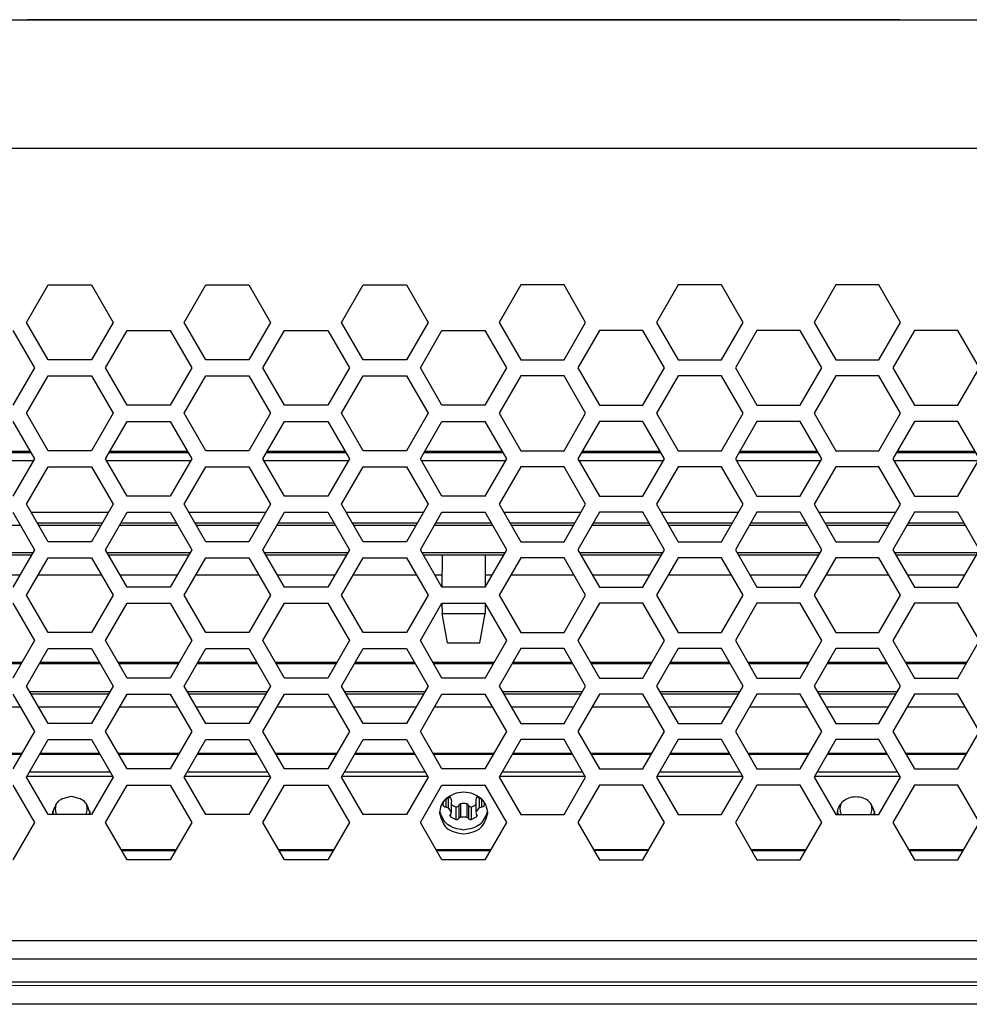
# Model space of a CAD drawing. Header units: millimetres. Extents: x -316 to 135, y 22 to 228.
# Tile 13 of 18: x -155 to -66, y 125 to 217. Entities that reach past the tile are written whole.
import ezdxf

# ---------------------------------------------------------------- set-up
doc = ezdxf.new("R2010")
doc.units = ezdxf.units.MM

# ---------------------------------------------------------------- blocks, each defined once
blk = doc.blocks.new('ARRI-Logo__22', base_point=(-154.18, 216.716))
at = {"color": 7, "linetype": 'Continuous'}
for p, q in [((-154.18, 216.766), (-154.18, 216.716)), ((-72.68, 216.766), (-154.18, 216.766)), ((-72.68, 216.766), (-72.68, 216.716))]:
    blk.add_line(p, q, dxfattribs=at)
blk = doc.blocks.new('EMV-Dichtung-LAIRD-4096-90mm_1_3__41', base_point=(-158.43, 124.716))
at = {"color": 7, "linetype": 'Continuous'}
blk.add_line((-68.43, 124.716), (-158.43, 124.716), dxfattribs=at)
blk = doc.blocks.new('Linsenschraube_selbstfurchend_6__48', base_point=(-115.451, 158.516))
at = {"color": 7, "linetype": 'Continuous'}
for p, q in [((-115.43, 166.716), (-115.451, 163.716)), ((-111.43, 166.716), (-111.409, 163.716)), ((-115.451, 162.216), (-115.43, 161.238)), ((-111.409, 162.216), (-111.43, 161.238)), ((-114.95, 158.516), (-115.43, 161.238)), ((-115.43, 161.238), (-113.43, 161.238)), ((-113.43, 161.238), (-111.43, 161.238)), ((-111.91, 158.516), (-111.43, 161.238)), ((-114.95, 158.516), (-111.91, 158.516))]:
    blk.add_line(p, q, dxfattribs=at)
blk = doc.blocks.new('Linsenschraube_selbstfurchend_10__49', base_point=(-115.091, 142.382))
at = {"color": 7, "linetype": 'Continuous'}
for p, q in [((-115.091, 143.938), (-114.878, 143.968)), ((-114.581, 143.844), (-114.568, 143.755)), ((-114.568, 143.755), (-114.581, 143.564)), ((-112.279, 143.844), (-112.292, 143.755)), ((-112.292, 143.755), (-112.279, 143.564)), ((-111.983, 143.968), (-111.769, 143.938)), ((-114.581, 143.138), (-114.581, 142.794)), ((-112.279, 143.138), (-112.279, 142.794)), ((-114.711, 142.382), (-114.646, 142.499)), ((-114.646, 142.499), (-114.581, 142.618)), ((-112.279, 142.618), (-112.214, 142.499)), ((-112.214, 142.499), (-112.149, 142.382))]:
    blk.add_line(p, q, dxfattribs=at)
for centre, start, end in [((-115.426, 144.646), 308.94496, 330.18957), ((-111.435, 144.646), 209.81043, 231.05504)]:
    blk.add_arc(centre, 0.872, start, end, dxfattribs=at)
blk = doc.blocks.new('Linsenschraube_selbstfurchend_17__50', base_point=(-115.394, 141.992))
at = {"color": 1, "linetype": 'Continuous'}
for p, q in [((-115.351, 143.601), (-115.362, 143.33)), ((-115.091, 143.938), (-115.091, 143.167)), ((-114.878, 143.968), (-114.878, 143.098)), ((-114.589, 143.893), (-114.581, 143.844)), ((-112.271, 143.893), (-112.279, 143.844)), ((-111.983, 143.968), (-111.983, 143.098)), ((-111.769, 143.938), (-111.769, 143.167)), ((-114.146, 143.187), (-114.146, 142.006)), ((-113.875, 143.323), (-113.875, 142.114)), ((-113.719, 143.458), (-113.719, 142.23)), ((-113.141, 143.458), (-113.141, 142.23)), ((-112.985, 143.323), (-112.985, 142.114)), ((-112.714, 143.187), (-112.714, 142.006)), ((-114.646, 142.499), (-114.646, 142.256)), ((-112.214, 142.499), (-112.214, 142.256))]:
    blk.add_line(p, q, dxfattribs=at)
at = {"color": 7, "linetype": 'Continuous'}
for p, q in [((-115.091, 143.938), (-114.878, 143.968)), ((-114.581, 143.844), (-114.568, 143.755)), ((-114.568, 143.755), (-114.581, 143.564)), ((-112.279, 143.844), (-112.292, 143.755)), ((-112.292, 143.755), (-112.279, 143.564)), ((-111.983, 143.968), (-111.769, 143.938)), ((-111.509, 143.601), (-111.498, 143.33)), ((-115.394, 143.538), (-115.362, 143.33)), ((-115.091, 143.167), (-114.878, 143.098)), ((-114.878, 143.098), (-114.589, 142.665)), ((-114.581, 142.794), (-114.589, 142.665)), ((-114.581, 143.564), (-114.581, 143.138)), ((-114.581, 143.138), (-114.581, 142.794)), ((-112.279, 143.564), (-112.279, 143.138)), ((-112.279, 143.138), (-112.279, 142.794)), ((-112.279, 142.794), (-112.271, 142.665)), ((-112.271, 142.665), (-111.983, 143.098)), ((-111.983, 143.098), (-111.769, 143.167)), ((-114.711, 142.382), (-114.646, 142.499)), ((-114.711, 142.382), (-114.646, 142.256)), ((-114.646, 142.499), (-114.581, 142.618)), ((-114.646, 142.256), (-114.146, 142.006)), ((-114.589, 142.665), (-114.581, 142.618)), ((-113.875, 142.114), (-113.719, 142.23)), ((-113.719, 142.23), (-113.141, 142.23)), ((-113.141, 142.23), (-112.985, 142.114)), ((-112.714, 142.006), (-112.214, 142.256)), ((-112.271, 142.665), (-112.279, 142.618)), ((-112.279, 142.618), (-112.214, 142.499)), ((-112.214, 142.499), (-112.149, 142.382)), ((-112.214, 142.256), (-112.149, 142.382))]:
    blk.add_line(p, q, dxfattribs=at)
for centre, radius, start, end in [((-115.426, 144.646), 0.872, 308.94496, 330.18957), ((-115.491, 143.605), 0.947, 17.73137, 36.95759), ((-111.37, 143.605), 0.947, 143.04241, 162.26863), ((-111.435, 144.646), 0.872, 209.81043, 231.05504), ((-115.129, 143.41), 0.246, 198.9748, 278.90214), ((-113.892, 144.321), 1.163, 233.59622, 257.35023), ((-114.074, 143.38), 0.206, 249.39835, 343.73175), ((-113.68, 143.255), 0.206, 100.82966, 160.95713), ((-113.43, 142.214), 1.277, 76.93569, 103.06431), ((-113.18, 143.255), 0.206, 19.04287, 79.17034), ((-112.787, 143.38), 0.206, 196.26825, 290.60165), ((-112.969, 144.321), 1.163, 282.64977, 306.86658), ((-111.731, 143.41), 0.246, 261.09786, 341.0252)]:
    blk.add_arc(centre, radius, start, end, dxfattribs=at)
for points in [[(-114.146, 142.006), (-114.059, 141.998), (-113.977, 142.016), (-113.927, 142.044), (-113.875, 142.114)], [(-112.985, 142.114), (-112.961, 142.07), (-112.883, 142.016), (-112.801, 141.998), (-112.714, 142.006)]]:
    blk.add_spline(points, degree=3, dxfattribs=at)
blk = doc.blocks.new('Top__53', base_point=(-218.63, 176.416))
at = {"color": 1, "linetype": 'Continuous'}
for p, q in [((-161.228, 176.416), (-153.953, 176.416)), ((-146.508, 176.416), (-139.233, 176.416)), ((-131.788, 176.416), (-128.258, 176.416)), ((-128.258, 176.416), (-124.513, 176.416)), ((-117.068, 176.416), (-109.793, 176.416)), ((-102.348, 176.416), (-95.073, 176.416)), ((-87.628, 176.416), (-80.353, 176.416)), ((-72.908, 176.416), (-65.633, 176.416))]:
    blk.add_line(p, q, dxfattribs=at)
blk = doc.blocks.new('Platte__54', base_point=(-227.43, 170.699))
at = {"color": 7, "linetype": 'Continuous'}
for p, q in [((-153.664, 175.516), (-161.516, 175.516)), ((-138.944, 175.516), (-146.796, 175.516)), ((-128.258, 175.516), (-132.076, 175.516)), ((-126.217, 175.516), (-128.258, 175.516)), ((-125.898, 175.516), (-126.217, 175.516)), ((-125.643, 175.516), (-125.898, 175.516)), ((-124.224, 175.516), (-125.643, 175.516)), ((-112.93, 175.516), (-117.356, 175.516)), ((-112.43, 175.516), (-112.93, 175.516)), ((-109.504, 175.516), (-112.43, 175.516)), ((-96.93, 175.516), (-102.636, 175.516)), ((-94.784, 175.516), (-96.93, 175.516)), ((-80.064, 175.516), (-87.916, 175.516)), ((-65.344, 175.516), (-73.196, 175.516))]:
    blk.add_line(p, q, dxfattribs=at)
blk = doc.blocks.new('Gehaeuse__55', base_point=(-227.43, 175.516))
at = {"color": 7, "linetype": 'Continuous'}
for p, q in [((-161.285, 176.316), (-153.895, 176.316)), ((-146.565, 176.316), (-139.175, 176.316)), ((-131.845, 176.316), (-124.455, 176.316)), ((-117.125, 176.316), (-109.735, 176.316)), ((-102.405, 176.316), (-95.015, 176.316)), ((-87.685, 176.316), (-80.295, 176.316)), ((-72.965, 176.316), (-65.575, 176.316)), ((-153.664, 175.516), (-161.516, 175.516)), ((-138.944, 175.516), (-146.796, 175.516)), ((-128.258, 175.516), (-132.076, 175.516)), ((-126.217, 175.516), (-128.258, 175.516)), ((-125.898, 175.516), (-126.217, 175.516)), ((-125.643, 175.516), (-125.898, 175.516)), ((-124.224, 175.516), (-125.643, 175.516)), ((-112.93, 175.516), (-117.356, 175.516)), ((-112.43, 175.516), (-112.93, 175.516)), ((-109.504, 175.516), (-112.43, 175.516)), ((-96.93, 175.516), (-102.636, 175.516)), ((-94.784, 175.516), (-96.93, 175.516)), ((-80.064, 175.516), (-87.916, 175.516)), ((-65.344, 175.516), (-73.196, 175.516))]:
    blk.add_line(p, q, dxfattribs=at)
at = {"color": 1, "linetype": 'Continuous'}
for p, q in [((-161.228, 176.416), (-153.953, 176.416)), ((-146.508, 176.416), (-139.233, 176.416)), ((-131.788, 176.416), (-128.258, 176.416)), ((-128.258, 176.416), (-124.513, 176.416)), ((-117.068, 176.416), (-109.793, 176.416)), ((-102.348, 176.416), (-95.073, 176.416)), ((-87.628, 176.416), (-80.353, 176.416)), ((-72.908, 176.416), (-65.633, 176.416))]:
    blk.add_line(p, q, dxfattribs=at)
blk = doc.blocks.new('Netzteil-LCC600-28U-9P_1__56', base_point=(-227.43, 170.699))
for name, p in [('Gehaeuse__55', (-227.43, 175.516)), ('Top__53', (-218.63, 176.416)), ('Platte__54', (-227.43, 170.699))]:
    blk.add_blockref(name, p)
blk = doc.blocks.new('Waermeleitpad-Dreyer-DS-GAP-AS30-2_5-1_0-V__57', base_point=(-227.44, 169.716))
at = {"color": 7, "linetype": 'Continuous'}
for p, q in [((-153.84, 170.716), (-146.623, 170.716)), ((-144.891, 170.716), (-140.849, 170.716)), ((-139.12, 170.716), (-131.903, 170.716)), ((-130.171, 170.716), (-126.129, 170.716)), ((-124.4, 170.716), (-117.183, 170.716)), ((-115.451, 170.716), (-111.409, 170.716)), ((-109.677, 170.716), (-102.461, 170.716)), ((-96.689, 170.716), (-100.731, 170.716)), ((-94.957, 170.716), (-87.741, 170.716)), ((-81.969, 170.716), (-86.011, 170.716)), ((-80.237, 170.716), (-73.021, 170.716)), ((-67.249, 170.716), (-71.291, 170.716)), ((-153.263, 169.716), (-147.2, 169.716)), ((-145.468, 169.716), (-140.272, 169.716)), ((-138.543, 169.716), (-132.48, 169.716)), ((-130.748, 169.716), (-125.552, 169.716)), ((-123.823, 169.716), (-117.76, 169.716)), ((-116.028, 169.716), (-110.832, 169.716)), ((-109.1, 169.716), (-103.038, 169.716)), ((-101.308, 169.716), (-96.112, 169.716)), ((-94.38, 169.716), (-88.318, 169.716)), ((-86.588, 169.716), (-81.392, 169.716)), ((-79.66, 169.716), (-73.598, 169.716)), ((-71.868, 169.716), (-66.672, 169.716))]:
    blk.add_line(p, q, dxfattribs=at)
blk = doc.blocks.new('Platte__61', base_point=(-227.44, 61.443))
at = {"color": 1, "linetype": 'Continuous'}
blk.add_line((-96.195, 139.072), (-97.43, 139.089), dxfattribs=at)
at = {"color": 7, "linetype": 'Continuous'}
for points in [[(-78.114, 143.547), (-78.076, 143.61), (-78.031, 143.677)], [(-151.454, 143.547), (-151.562, 143.278), (-151.6, 142.986)], [(-148.6, 142.986), (-148.638, 143.278), (-148.747, 143.547)], [(-78.218, 143.294), (-78.249, 143.143), (-78.26, 142.986)], [(-78.173, 143.423), (-78.197, 143.359), (-78.218, 143.294)], [(-78.114, 143.547), (-78.145, 143.486), (-78.173, 143.423)], [(-75.347, 143.423), (-75.375, 143.486), (-75.407, 143.547)], [(-75.303, 143.294), (-75.323, 143.359), (-75.347, 143.423)], [(-75.26, 142.986), (-75.271, 143.143), (-75.303, 143.294)]]:
    blk.add_spline(points, degree=3, dxfattribs=at)
blk = doc.blocks.new('Gehaeuse__62', base_point=(-227.44, 61.466))
at = {"color": 7, "linetype": 'Continuous'}
for p, q in [((-153.993, 146.45), (-146.47, 146.45)), ((-139.273, 146.45), (-131.75, 146.45)), ((-124.553, 146.45), (-117.03, 146.45)), ((-109.831, 146.45), (-102.307, 146.45)), ((-95.111, 146.45), (-87.587, 146.45)), ((-80.391, 146.45), (-72.867, 146.45)), ((-78.031, 143.677), (-77.975, 143.677))]:
    blk.add_line(p, q, dxfattribs=at)
for points in [[(-111.769, 143.938), (-112.507, 144.368), (-113.43, 144.535), (-114.353, 144.368), (-115.091, 143.938)], [(-150.1, 144.138), (-151.337, 143.662), (-151.85, 142.586)], [(-148.35, 142.586), (-148.863, 143.662), (-150.1, 144.138)], [(-115.091, 143.938), (-115.523, 143.308), (-115.68, 142.586)], [(-111.18, 142.586), (-111.338, 143.308), (-111.769, 143.938)], [(-78.114, 143.547), (-78.076, 143.61), (-78.031, 143.677)], [(-75.01, 142.586), (-75.523, 143.658), (-76.76, 144.102), (-77.426, 143.988), (-77.975, 143.677)], [(-151.744, 142.466), (-151.799, 142.624), (-151.834, 142.794)], [(-148.367, 142.794), (-148.401, 142.624), (-148.456, 142.466)], [(-113.43, 141.005), (-114.943, 141.536), (-115.672, 142.755)], [(-111.189, 142.755), (-111.918, 141.536), (-113.43, 141.005)], [(-78.114, 143.547), (-78.405, 143.105), (-78.51, 142.586)], [(-78.404, 142.466), (-78.46, 142.619), (-78.499, 142.755)], [(-78.114, 143.547), (-78.145, 143.486), (-78.173, 143.423)], [(-75.347, 143.423), (-75.375, 143.486), (-75.407, 143.547)], [(-75.021, 142.755), (-75.034, 142.715), (-75.057, 142.638)], [(-75.057, 142.638), (-75.084, 142.551), (-75.116, 142.466)]]:
    blk.add_spline(points, degree=3, dxfattribs=at)
blk = doc.blocks.new('Netzteil-LCC600-28U-9P__63', base_point=(-227.44, 61.443))
for name, p in [('Gehaeuse__62', (-227.44, 61.466)), ('Platte__61', (-227.44, 61.443))]:
    blk.add_blockref(name, p)
blk = doc.blocks.new('Platte__68', base_point=(-227.44, 64.199))
at = {"color": 7, "linetype": 'Continuous'}
for p, q in [((-153.993, 146.45), (-146.47, 146.45)), ((-139.273, 146.45), (-131.75, 146.45)), ((-124.553, 146.45), (-117.03, 146.45)), ((-109.831, 146.45), (-102.307, 146.45)), ((-95.111, 146.45), (-87.587, 146.45)), ((-80.391, 146.45), (-72.867, 146.45))]:
    blk.add_line(p, q, dxfattribs=at)
for points in [[(-151.454, 143.547), (-151.562, 143.278), (-151.6, 142.986)], [(-151.6, 142.986), (-151.568, 142.717), (-151.475, 142.466)], [(-148.6, 142.986), (-148.638, 143.278), (-148.747, 143.547)], [(-148.725, 142.466), (-148.633, 142.717), (-148.6, 142.986)], [(-78.218, 143.294), (-78.249, 143.143), (-78.26, 142.986)], [(-78.26, 142.986), (-78.228, 142.717), (-78.135, 142.466)], [(-78.173, 143.423), (-78.197, 143.359), (-78.218, 143.294)], [(-78.114, 143.547), (-78.145, 143.486), (-78.173, 143.423)], [(-75.347, 143.423), (-75.375, 143.486), (-75.407, 143.547)], [(-75.385, 142.466), (-75.293, 142.717), (-75.26, 142.986)], [(-75.303, 143.294), (-75.323, 143.359), (-75.347, 143.423)], [(-75.26, 142.986), (-75.271, 143.143), (-75.303, 143.294)]]:
    blk.add_spline(points, degree=3, dxfattribs=at)
blk = doc.blocks.new('Gehaeuse__69', base_point=(-227.44, 61.466))
at = {"color": 7, "linetype": 'Continuous'}
for p, q in [((-153.993, 146.45), (-146.47, 146.45)), ((-139.273, 146.45), (-131.75, 146.45)), ((-124.553, 146.45), (-117.03, 146.45)), ((-109.831, 146.45), (-102.307, 146.45)), ((-95.111, 146.45), (-87.587, 146.45)), ((-80.391, 146.45), (-72.867, 146.45)), ((-154.224, 146.05), (-146.239, 146.05)), ((-139.504, 146.05), (-131.519, 146.05)), ((-124.784, 146.05), (-116.799, 146.05)), ((-110.062, 146.05), (-102.076, 146.05)), ((-95.342, 146.05), (-87.356, 146.05)), ((-80.622, 146.05), (-72.636, 146.05)), ((-78.031, 143.677), (-77.975, 143.677))]:
    blk.add_line(p, q, dxfattribs=at)
at = {"color": 1, "linetype": 'Continuous'}
for p, q in [((-145.446, 139.177), (-140.295, 139.177)), ((-140.355, 139.072), (-145.385, 139.072)), ((-130.726, 139.177), (-125.575, 139.177)), ((-125.635, 139.072), (-130.665, 139.072)), ((-116.006, 139.177), (-110.855, 139.177)), ((-110.915, 139.072), (-115.945, 139.072)), ((-101.286, 139.177), (-96.135, 139.177)), ((-97.43, 139.089), (-101.225, 139.072)), ((-96.195, 139.072), (-97.43, 139.089)), ((-86.566, 139.177), (-81.415, 139.177)), ((-81.475, 139.072), (-86.505, 139.072)), ((-71.846, 139.177), (-66.695, 139.177)), ((-66.755, 139.072), (-71.785, 139.072))]:
    blk.add_line(p, q, dxfattribs=at)
at = {"color": 7, "linetype": 'Continuous'}
for points in [[(-111.769, 143.938), (-112.507, 144.368), (-113.43, 144.535), (-114.353, 144.368), (-115.091, 143.938)], [(-150.1, 144.138), (-151.337, 143.662), (-151.85, 142.586)], [(-148.35, 142.586), (-148.863, 143.662), (-150.1, 144.138)], [(-115.091, 143.938), (-115.523, 143.308), (-115.68, 142.586)], [(-111.18, 142.586), (-111.338, 143.308), (-111.769, 143.938)], [(-78.114, 143.547), (-78.076, 143.61), (-78.031, 143.677)], [(-75.01, 142.586), (-75.523, 143.658), (-76.76, 144.102), (-77.426, 143.988), (-77.975, 143.677)], [(-151.744, 142.466), (-151.799, 142.624), (-151.834, 142.794)], [(-148.367, 142.794), (-148.401, 142.624), (-148.456, 142.466)], [(-113.43, 141.005), (-114.943, 141.536), (-115.672, 142.755)], [(-111.189, 142.755), (-111.918, 141.536), (-113.43, 141.005)], [(-78.114, 143.547), (-78.405, 143.105), (-78.51, 142.586)], [(-78.404, 142.466), (-78.46, 142.619), (-78.499, 142.755)], [(-78.114, 143.547), (-78.145, 143.486), (-78.173, 143.423)], [(-75.347, 143.423), (-75.375, 143.486), (-75.407, 143.547)], [(-75.021, 142.755), (-75.034, 142.715), (-75.057, 142.638)], [(-151.85, 142.586), (-151.849, 142.526), (-151.845, 142.466)], [(-148.356, 142.466), (-148.352, 142.526), (-148.35, 142.586)], [(-115.68, 142.586), (-115.021, 141.209), (-113.43, 140.638)], [(-113.43, 140.638), (-111.84, 141.209), (-111.18, 142.586)], [(-78.51, 142.586), (-78.509, 142.526), (-78.505, 142.466)], [(-75.057, 142.638), (-75.084, 142.551), (-75.116, 142.466)], [(-75.016, 142.466), (-75.012, 142.526), (-75.01, 142.586)]]:
    blk.add_spline(points, degree=3, dxfattribs=at)
blk = doc.blocks.new('Netzteil-LCC600-28U-9P_1_1__70', base_point=(-227.44, 61.466))
for name, p in [('Platte__68', (-227.44, 64.199)), ('Gehaeuse__69', (-227.44, 61.466))]:
    blk.add_blockref(name, p)
blk = doc.blocks.new('30083-95-10-01-00__71', base_point=(-226.574, 156.716))
at = {"color": 7, "linetype": 'Continuous'}
for p, q in [((-126.129, 180.716), (-130.171, 180.716)), ((-111.409, 180.716), (-115.451, 180.716)), ((-100.731, 180.716), (-96.689, 180.716)), ((-71.291, 180.716), (-67.249, 180.716)), ((-160.477, 156.716), (-154.703, 156.716)), ((-152.974, 156.716), (-147.489, 156.716)), ((-145.757, 156.716), (-139.983, 156.716)), ((-138.254, 156.716), (-132.769, 156.716)), ((-131.037, 156.716), (-125.263, 156.716)), ((-123.534, 156.716), (-118.049, 156.716)), ((-116.317, 156.716), (-110.543, 156.716)), ((-108.811, 156.716), (-103.327, 156.716)), ((-101.597, 156.716), (-95.823, 156.716)), ((-94.091, 156.716), (-88.607, 156.716)), ((-86.877, 156.716), (-81.103, 156.716)), ((-79.371, 156.716), (-73.887, 156.716)), ((-72.157, 156.716), (-66.383, 156.716))]:
    blk.add_line(p, q, dxfattribs=at)
blk = doc.blocks.new('EMV-Filter-vergossen_1__72', base_point=(-226.574, 156.716))
blk.add_blockref('30083-95-10-01-00__71', (-226.574, 156.716))
blk = doc.blocks.new('Kuehlkoerper-PSU__73', base_point=(-227.555, 82.697))
at = {"color": 1, "linetype": 'Continuous'}
for p, q in [((-160.304, 169.516), (-154.877, 169.516)), ((-153.147, 169.516), (-147.316, 169.516)), ((-145.584, 169.516), (-140.157, 169.516)), ((-138.427, 169.516), (-132.596, 169.516)), ((-130.864, 169.516), (-125.437, 169.516)), ((-123.707, 169.516), (-117.876, 169.516)), ((-116.144, 169.516), (-110.717, 169.516)), ((-108.985, 169.516), (-103.153, 169.516)), ((-101.424, 169.516), (-95.997, 169.516)), ((-94.265, 169.516), (-88.433, 169.516)), ((-86.704, 169.516), (-81.277, 169.516)), ((-79.545, 169.516), (-73.713, 169.516)), ((-71.984, 169.516), (-66.557, 169.516)), ((-153.722, 166.916), (-161.458, 166.916)), ((-139.002, 166.916), (-146.738, 166.916)), ((-124.282, 166.916), (-132.018, 166.916)), ((-109.562, 166.916), (-117.298, 166.916)), ((-94.842, 166.916), (-102.578, 166.916)), ((-80.122, 166.916), (-87.858, 166.916)), ((-65.402, 166.916), (-73.138, 166.916)), ((-154.915, 164.849), (-160.265, 164.849)), ((-147.277, 164.849), (-153.186, 164.849)), ((-140.195, 164.849), (-145.545, 164.849)), ((-132.557, 164.849), (-138.466, 164.849)), ((-125.475, 164.849), (-130.825, 164.849)), ((-117.837, 164.849), (-123.746, 164.849)), ((-115.43, 164.849), (-116.105, 164.849)), ((-110.755, 164.849), (-111.43, 164.849)), ((-103.115, 164.849), (-109.023, 164.849)), ((-96.035, 164.849), (-101.385, 164.849)), ((-88.395, 164.849), (-94.303, 164.849)), ((-81.315, 164.849), (-86.665, 164.849)), ((-73.675, 164.849), (-79.583, 164.849)), ((-66.595, 164.849), (-71.945, 164.849)), ((-154.805, 156.54), (-160.375, 156.54)), ((-147.387, 156.54), (-153.075, 156.54)), ((-140.085, 156.54), (-145.655, 156.54)), ((-132.667, 156.54), (-138.355, 156.54)), ((-125.365, 156.54), (-130.935, 156.54)), ((-117.947, 156.54), (-123.635, 156.54)), ((-110.645, 156.54), (-116.215, 156.54)), ((-103.225, 156.54), (-108.913, 156.54)), ((-95.925, 156.54), (-101.495, 156.54)), ((-88.505, 156.54), (-94.193, 156.54)), ((-81.205, 156.54), (-86.775, 156.54)), ((-73.785, 156.54), (-79.473, 156.54)), ((-66.485, 156.54), (-72.055, 156.54)), ((-146.508, 153.916), (-153.955, 153.916)), ((-131.788, 153.916), (-139.235, 153.916)), ((-117.068, 153.916), (-124.515, 153.916)), ((-102.345, 153.916), (-109.793, 153.916)), ((-87.625, 153.916), (-95.073, 153.916)), ((-72.905, 153.916), (-80.353, 153.916)), ((-160.297, 152.527), (-154.883, 152.527)), ((-153.154, 152.527), (-147.309, 152.527)), ((-145.577, 152.527), (-140.163, 152.527)), ((-138.434, 152.527), (-132.589, 152.527)), ((-130.857, 152.527), (-125.443, 152.527)), ((-123.714, 152.527), (-117.869, 152.527)), ((-116.137, 152.527), (-110.723, 152.527)), ((-108.991, 152.527), (-103.147, 152.527)), ((-101.417, 152.527), (-96.003, 152.527)), ((-94.271, 152.527), (-88.427, 152.527)), ((-86.697, 152.527), (-81.283, 152.527)), ((-79.551, 152.527), (-73.707, 152.527)), ((-71.977, 152.527), (-66.563, 152.527)), ((-154.733, 148.165), (-160.447, 148.165)), ((-147.459, 148.165), (-153.004, 148.165)), ((-140.013, 148.165), (-145.727, 148.165)), ((-132.739, 148.165), (-138.284, 148.165)), ((-125.293, 148.165), (-131.007, 148.165)), ((-118.019, 148.165), (-123.564, 148.165)), ((-110.573, 148.165), (-116.287, 148.165)), ((-103.297, 148.165), (-108.841, 148.165)), ((-95.853, 148.165), (-101.567, 148.165)), ((-88.577, 148.165), (-94.121, 148.165)), ((-81.133, 148.165), (-86.847, 148.165)), ((-73.857, 148.165), (-79.401, 148.165)), ((-66.413, 148.165), (-72.127, 148.165)), ((-145.446, 139.177), (-140.295, 139.177)), ((-130.726, 139.177), (-125.575, 139.177)), ((-116.006, 139.177), (-110.855, 139.177)), ((-101.286, 139.177), (-96.135, 139.177)), ((-86.566, 139.177), (-81.415, 139.177)), ((-71.846, 139.177), (-66.695, 139.177))]:
    blk.add_line(p, q, dxfattribs=at)
at = {"color": 7, "linetype": 'Continuous'}
for p, q in [((-153.263, 169.716), (-147.2, 169.716)), ((-145.468, 169.716), (-140.272, 169.716)), ((-138.543, 169.716), (-132.48, 169.716)), ((-130.748, 169.716), (-125.552, 169.716)), ((-123.823, 169.716), (-117.76, 169.716)), ((-116.028, 169.716), (-110.832, 169.716)), ((-109.1, 169.716), (-103.038, 169.716)), ((-101.308, 169.716), (-96.112, 169.716)), ((-94.38, 169.716), (-88.318, 169.716)), ((-86.588, 169.716), (-81.392, 169.716)), ((-79.66, 169.716), (-73.598, 169.716)), ((-71.868, 169.716), (-66.672, 169.716)), ((-153.837, 166.716), (-161.343, 166.716)), ((-139.117, 166.716), (-146.623, 166.716)), ((-124.397, 166.716), (-131.903, 166.716)), ((-109.677, 166.716), (-117.183, 166.716)), ((-94.957, 166.716), (-102.463, 166.716)), ((-80.237, 166.716), (-87.743, 166.716)), ((-65.517, 166.716), (-73.023, 166.716)), ((-148.211, 159.466), (-152.252, 159.466)), ((-133.491, 159.466), (-137.532, 159.466)), ((-118.771, 159.466), (-122.812, 159.466)), ((-108.09, 159.466), (-104.048, 159.466)), ((-93.37, 159.466), (-89.328, 159.466)), ((-78.65, 159.466), (-74.608, 159.466)), ((-114.95, 158.516), (-111.91, 158.516)), ((-152.252, 157.966), (-148.211, 157.966)), ((-137.532, 157.966), (-133.491, 157.966)), ((-122.812, 157.966), (-118.771, 157.966)), ((-104.048, 157.966), (-108.09, 157.966)), ((-89.328, 157.966), (-93.37, 157.966)), ((-74.608, 157.966), (-78.65, 157.966)), ((-160.477, 156.716), (-154.703, 156.716)), ((-152.974, 156.716), (-147.489, 156.716)), ((-145.757, 156.716), (-139.983, 156.716)), ((-138.254, 156.716), (-132.769, 156.716)), ((-131.037, 156.716), (-125.263, 156.716)), ((-123.534, 156.716), (-118.049, 156.716)), ((-116.317, 156.716), (-110.543, 156.716)), ((-108.811, 156.716), (-103.327, 156.716)), ((-101.597, 156.716), (-95.823, 156.716)), ((-94.091, 156.716), (-88.607, 156.716)), ((-86.877, 156.716), (-81.103, 156.716)), ((-79.371, 156.716), (-73.887, 156.716)), ((-72.157, 156.716), (-66.383, 156.716)), ((-140.849, 155.216), (-144.891, 155.216)), ((-126.129, 155.216), (-130.171, 155.216)), ((-111.409, 155.216), (-115.451, 155.216)), ((-100.731, 155.216), (-96.689, 155.216)), ((-86.011, 155.216), (-81.969, 155.216)), ((-71.291, 155.216), (-67.249, 155.216)), ((-146.623, 153.716), (-153.84, 153.716)), ((-144.891, 153.716), (-140.849, 153.716)), ((-131.903, 153.716), (-139.12, 153.716)), ((-130.171, 153.716), (-126.129, 153.716)), ((-117.183, 153.716), (-124.4, 153.716)), ((-115.451, 153.716), (-111.409, 153.716)), ((-102.461, 153.716), (-109.677, 153.716)), ((-96.689, 153.716), (-100.731, 153.716)), ((-87.741, 153.716), (-94.957, 153.716)), ((-81.969, 153.716), (-86.011, 153.716)), ((-73.021, 153.716), (-80.237, 153.716)), ((-67.249, 153.716), (-71.291, 153.716)), ((-148.211, 150.966), (-152.252, 150.966)), ((-133.491, 150.966), (-137.532, 150.966)), ((-118.771, 150.966), (-122.812, 150.966)), ((-108.09, 150.966), (-104.048, 150.966)), ((-93.37, 150.966), (-89.328, 150.966)), ((-78.65, 150.966), (-74.608, 150.966)), ((-152.252, 149.466), (-148.211, 149.466)), ((-137.532, 149.466), (-133.491, 149.466)), ((-122.812, 149.466), (-118.771, 149.466)), ((-104.048, 149.466), (-108.09, 149.466)), ((-89.328, 149.466), (-93.37, 149.466)), ((-74.608, 149.466), (-78.65, 149.466)), ((-160.417, 148.112), (-154.763, 148.112)), ((-153.034, 148.112), (-147.429, 148.112)), ((-145.697, 148.112), (-140.043, 148.112)), ((-138.314, 148.112), (-132.709, 148.112)), ((-130.977, 148.112), (-125.323, 148.112)), ((-123.594, 148.112), (-117.989, 148.112)), ((-116.257, 148.112), (-110.603, 148.112)), ((-108.871, 148.112), (-103.267, 148.112)), ((-101.537, 148.112), (-95.883, 148.112)), ((-94.151, 148.112), (-88.547, 148.112)), ((-86.817, 148.112), (-81.163, 148.112)), ((-79.431, 148.112), (-73.827, 148.112)), ((-72.097, 148.112), (-66.443, 148.112)), ((-144.891, 145.216), (-140.849, 145.216)), ((-130.171, 145.216), (-126.129, 145.216)), ((-115.451, 145.216), (-114.878, 145.196)), ((-114.878, 145.196), (-111.983, 145.196)), ((-111.983, 145.196), (-111.409, 145.216)), ((-96.689, 145.216), (-100.731, 145.216)), ((-81.969, 145.216), (-86.011, 145.216)), ((-67.249, 145.216), (-71.291, 145.216)), ((-78.031, 143.677), (-77.975, 143.677)), ((-113.719, 142.23), (-113.141, 142.23))]:
    blk.add_line(p, q, dxfattribs=at)
blk = doc.blocks.new('Gehaeuseschale-oben-Einbaudummy__74', base_point=(-308.43, 126.473))
at = {"color": 7, "linetype": 'Continuous'}
for p, q in [((11.012, 216.734), (-258.43, 216.716)), ((-154.273, 188.466), (-152.252, 191.966)), ((-152.252, 191.966), (-148.211, 191.966)), ((-148.211, 191.966), (-146.19, 188.466)), ((-139.553, 188.466), (-137.532, 191.966)), ((-137.532, 191.966), (-133.491, 191.966)), ((-133.491, 191.966), (-131.47, 188.466)), ((-124.833, 188.466), (-122.812, 191.966)), ((-122.812, 191.966), (-118.771, 191.966)), ((-118.771, 191.966), (-116.75, 188.466)), ((-108.09, 191.966), (-110.11, 188.466)), ((-104.048, 191.966), (-108.09, 191.966)), ((-102.028, 188.466), (-104.048, 191.966)), ((-93.37, 191.966), (-95.39, 188.466)), ((-89.328, 191.966), (-93.37, 191.966)), ((-87.308, 188.466), (-89.328, 191.966)), ((-78.65, 191.966), (-80.67, 188.466)), ((-74.608, 191.966), (-78.65, 191.966)), ((-72.588, 188.466), (-74.608, 191.966)), ((-152.252, 184.966), (-154.273, 188.466)), ((-146.19, 188.466), (-148.211, 184.966)), ((-137.532, 184.966), (-139.553, 188.466)), ((-131.47, 188.466), (-133.491, 184.966)), ((-122.812, 184.966), (-124.833, 188.466)), ((-116.75, 188.466), (-118.771, 184.966)), ((-110.11, 188.466), (-108.09, 184.966)), ((-104.048, 184.966), (-102.028, 188.466)), ((-95.39, 188.466), (-93.37, 184.966)), ((-89.328, 184.966), (-87.308, 188.466)), ((-80.67, 188.466), (-78.65, 184.966)), ((-74.608, 184.966), (-72.588, 188.466)), ((-155.569, 187.716), (-153.549, 184.216)), ((-146.912, 184.216), (-144.891, 187.716)), ((-144.891, 187.716), (-140.849, 187.716)), ((-140.849, 187.716), (-138.829, 184.216)), ((-132.192, 184.216), (-130.171, 187.716)), ((-130.171, 187.716), (-126.129, 187.716)), ((-126.129, 187.716), (-124.109, 184.216)), ((-117.472, 184.216), (-115.451, 187.716)), ((-115.451, 187.716), (-111.409, 187.716)), ((-109.389, 184.216), (-111.409, 187.716)), ((-100.731, 187.716), (-102.752, 184.216)), ((-96.689, 187.716), (-100.731, 187.716)), ((-94.669, 184.216), (-96.689, 187.716)), ((-86.011, 187.716), (-88.032, 184.216)), ((-81.969, 187.716), (-86.011, 187.716)), ((-79.949, 184.216), (-81.969, 187.716)), ((-71.291, 187.716), (-73.312, 184.216)), ((-67.249, 187.716), (-71.291, 187.716)), ((-65.229, 184.216), (-67.249, 187.716)), ((-153.549, 184.216), (-155.569, 180.716)), ((-148.211, 184.966), (-152.252, 184.966)), ((-144.891, 180.716), (-146.912, 184.216)), ((-138.829, 184.216), (-140.849, 180.716)), ((-133.491, 184.966), (-137.532, 184.966)), ((-130.171, 180.716), (-132.192, 184.216)), ((-124.109, 184.216), (-126.129, 180.716)), ((-118.771, 184.966), (-122.812, 184.966)), ((-115.451, 180.716), (-117.472, 184.216)), ((-111.409, 180.716), (-109.389, 184.216)), ((-108.09, 184.966), (-104.048, 184.966)), ((-102.752, 184.216), (-100.731, 180.716)), ((-96.689, 180.716), (-94.669, 184.216)), ((-93.37, 184.966), (-89.328, 184.966)), ((-88.032, 184.216), (-86.011, 180.716)), ((-81.969, 180.716), (-79.949, 184.216)), ((-78.65, 184.966), (-74.608, 184.966)), ((-73.312, 184.216), (-71.291, 180.716)), ((-67.249, 180.716), (-65.229, 184.216)), ((-154.273, 179.966), (-152.252, 183.466)), ((-152.252, 183.466), (-148.211, 183.466)), ((-148.211, 183.466), (-146.19, 179.966)), ((-139.553, 179.966), (-137.532, 183.466)), ((-137.532, 183.466), (-133.491, 183.466)), ((-133.491, 183.466), (-131.47, 179.966)), ((-124.833, 179.966), (-122.812, 183.466)), ((-122.812, 183.466), (-118.771, 183.466)), ((-118.771, 183.466), (-116.75, 179.966)), ((-108.09, 183.466), (-110.11, 179.966)), ((-104.048, 183.466), (-108.09, 183.466)), ((-102.028, 179.966), (-104.048, 183.466)), ((-93.37, 183.466), (-95.39, 179.966)), ((-89.328, 183.466), (-93.37, 183.466)), ((-87.308, 179.966), (-89.328, 183.466)), ((-78.65, 183.466), (-80.67, 179.966)), ((-74.608, 183.466), (-78.65, 183.466)), ((-72.588, 179.966), (-74.608, 183.466)), ((-140.849, 180.716), (-144.891, 180.716)), ((-126.129, 180.716), (-130.171, 180.716)), ((-111.409, 180.716), (-115.451, 180.716)), ((-100.731, 180.716), (-96.689, 180.716)), ((-86.011, 180.716), (-81.969, 180.716)), ((-71.291, 180.716), (-67.249, 180.716)), ((-152.252, 176.466), (-154.273, 179.966)), ((-146.19, 179.966), (-148.211, 176.466)), ((-137.532, 176.466), (-139.553, 179.966)), ((-131.47, 179.966), (-133.491, 176.466)), ((-122.812, 176.466), (-124.833, 179.966)), ((-116.75, 179.966), (-118.771, 176.466)), ((-110.11, 179.966), (-108.09, 176.466)), ((-104.048, 176.466), (-102.028, 179.966)), ((-95.39, 179.966), (-93.37, 176.466)), ((-89.328, 176.466), (-87.308, 179.966)), ((-80.67, 179.966), (-78.65, 176.466)), ((-74.608, 176.466), (-72.588, 179.966)), ((-155.569, 179.216), (-153.549, 175.716)), ((-146.912, 175.716), (-144.891, 179.216)), ((-144.891, 179.216), (-140.849, 179.216)), ((-140.849, 179.216), (-138.829, 175.716)), ((-132.192, 175.716), (-130.171, 179.216)), ((-130.171, 179.216), (-126.129, 179.216)), ((-126.129, 179.216), (-124.109, 175.716)), ((-117.472, 175.716), (-115.451, 179.216)), ((-115.451, 179.216), (-111.409, 179.216)), ((-109.389, 175.716), (-111.409, 179.216)), ((-100.731, 179.216), (-102.752, 175.716)), ((-96.689, 179.216), (-100.731, 179.216)), ((-94.669, 175.716), (-96.689, 179.216)), ((-86.011, 179.216), (-88.032, 175.716)), ((-81.969, 179.216), (-86.011, 179.216)), ((-79.949, 175.716), (-81.969, 179.216)), ((-71.291, 179.216), (-73.312, 175.716)), ((-67.249, 179.216), (-71.291, 179.216)), ((-65.229, 175.716), (-67.249, 179.216)), ((-148.211, 176.466), (-152.252, 176.466)), ((-133.491, 176.466), (-137.532, 176.466)), ((-118.771, 176.466), (-122.812, 176.466)), ((-108.09, 176.466), (-104.048, 176.466)), ((-93.37, 176.466), (-89.328, 176.466)), ((-78.65, 176.466), (-74.608, 176.466)), ((-153.549, 175.716), (-155.569, 172.216)), ((-154.273, 171.466), (-152.252, 174.966)), ((-152.252, 174.966), (-148.211, 174.966)), ((-148.211, 174.966), (-146.19, 171.466)), ((-144.891, 172.216), (-146.912, 175.716)), ((-138.829, 175.716), (-140.849, 172.216)), ((-139.553, 171.466), (-137.532, 174.966)), ((-137.532, 174.966), (-133.491, 174.966)), ((-133.491, 174.966), (-131.47, 171.466)), ((-130.171, 172.216), (-132.192, 175.716)), ((-124.109, 175.716), (-126.129, 172.216)), ((-124.833, 171.466), (-122.812, 174.966)), ((-122.812, 174.966), (-118.771, 174.966)), ((-118.771, 174.966), (-116.75, 171.466)), ((-115.451, 172.216), (-117.472, 175.716)), ((-111.409, 172.216), (-109.389, 175.716)), ((-108.09, 174.966), (-110.11, 171.466)), ((-104.048, 174.966), (-108.09, 174.966)), ((-102.028, 171.466), (-104.048, 174.966)), ((-102.752, 175.716), (-100.731, 172.216)), ((-96.689, 172.216), (-94.669, 175.716)), ((-93.37, 174.966), (-95.39, 171.466)), ((-89.328, 174.966), (-93.37, 174.966)), ((-87.308, 171.466), (-89.328, 174.966)), ((-88.032, 175.716), (-86.011, 172.216)), ((-81.969, 172.216), (-79.949, 175.716)), ((-78.65, 174.966), (-80.67, 171.466)), ((-74.608, 174.966), (-78.65, 174.966)), ((-72.588, 171.466), (-74.608, 174.966)), ((-73.312, 175.716), (-71.291, 172.216)), ((-67.249, 172.216), (-65.229, 175.716)), ((-140.849, 172.216), (-144.891, 172.216)), ((-126.129, 172.216), (-130.171, 172.216)), ((-111.409, 172.216), (-115.451, 172.216)), ((-100.731, 172.216), (-96.689, 172.216)), ((-86.011, 172.216), (-81.969, 172.216)), ((-71.291, 172.216), (-67.249, 172.216)), ((-152.252, 167.966), (-154.273, 171.466)), ((-146.19, 171.466), (-148.211, 167.966)), ((-137.532, 167.966), (-139.553, 171.466)), ((-131.47, 171.466), (-133.491, 167.966)), ((-122.812, 167.966), (-124.833, 171.466)), ((-116.75, 171.466), (-118.771, 167.966)), ((-110.11, 171.466), (-108.09, 167.966)), ((-104.048, 167.966), (-102.028, 171.466)), ((-95.39, 171.466), (-93.37, 167.966)), ((-89.328, 167.966), (-87.308, 171.466)), ((-80.67, 171.466), (-78.65, 167.966)), ((-74.608, 167.966), (-72.588, 171.466)), ((-155.569, 170.716), (-153.549, 167.216)), ((-146.912, 167.216), (-144.891, 170.716)), ((-144.891, 170.716), (-140.849, 170.716)), ((-140.849, 170.716), (-138.829, 167.216)), ((-132.192, 167.216), (-130.171, 170.716)), ((-130.171, 170.716), (-126.129, 170.716)), ((-126.129, 170.716), (-124.109, 167.216)), ((-117.472, 167.216), (-115.451, 170.716)), ((-115.451, 170.716), (-111.409, 170.716)), ((-109.389, 167.216), (-111.409, 170.716)), ((-100.731, 170.716), (-102.752, 167.216)), ((-96.689, 170.716), (-100.731, 170.716)), ((-94.669, 167.216), (-96.689, 170.716)), ((-86.011, 170.716), (-88.032, 167.216)), ((-81.969, 170.716), (-86.011, 170.716)), ((-79.949, 167.216), (-81.969, 170.716)), ((-71.291, 170.716), (-73.312, 167.216)), ((-67.249, 170.716), (-71.291, 170.716)), ((-65.229, 167.216), (-67.249, 170.716)), ((-148.211, 167.966), (-152.252, 167.966)), ((-133.491, 167.966), (-137.532, 167.966)), ((-118.771, 167.966), (-122.812, 167.966)), ((-108.09, 167.966), (-104.048, 167.966)), ((-93.37, 167.966), (-89.328, 167.966)), ((-78.65, 167.966), (-74.608, 167.966)), ((-153.549, 167.216), (-155.569, 163.716)), ((-144.891, 163.716), (-146.912, 167.216)), ((-138.829, 167.216), (-140.849, 163.716)), ((-130.171, 163.716), (-132.192, 167.216)), ((-124.109, 167.216), (-126.129, 163.716)), ((-115.451, 163.716), (-117.472, 167.216)), ((-111.409, 163.716), (-109.389, 167.216)), ((-102.752, 167.216), (-100.731, 163.716)), ((-96.689, 163.716), (-94.669, 167.216)), ((-88.032, 167.216), (-86.011, 163.716)), ((-81.969, 163.716), (-79.949, 167.216)), ((-73.312, 167.216), (-71.291, 163.716)), ((-67.249, 163.716), (-65.229, 167.216)), ((-154.273, 162.966), (-152.252, 166.466)), ((-152.252, 166.466), (-148.211, 166.466)), ((-148.211, 166.466), (-146.19, 162.966)), ((-139.553, 162.966), (-137.532, 166.466)), ((-137.532, 166.466), (-133.491, 166.466)), ((-133.491, 166.466), (-131.47, 162.966)), ((-124.833, 162.966), (-122.812, 166.466)), ((-122.812, 166.466), (-118.771, 166.466)), ((-118.771, 166.466), (-116.75, 162.966)), ((-108.09, 166.466), (-110.11, 162.966)), ((-104.048, 166.466), (-108.09, 166.466)), ((-102.028, 162.966), (-104.048, 166.466)), ((-93.37, 166.466), (-95.39, 162.966)), ((-89.328, 166.466), (-93.37, 166.466)), ((-87.308, 162.966), (-89.328, 166.466)), ((-78.65, 166.466), (-80.67, 162.966)), ((-74.608, 166.466), (-78.65, 166.466)), ((-72.588, 162.966), (-74.608, 166.466)), ((-152.252, 159.466), (-154.273, 162.966)), ((-146.19, 162.966), (-148.211, 159.466)), ((-140.849, 163.716), (-144.891, 163.716)), ((-137.532, 159.466), (-139.553, 162.966)), ((-131.47, 162.966), (-133.491, 159.466)), ((-126.129, 163.716), (-130.171, 163.716)), ((-122.812, 159.466), (-124.833, 162.966)), ((-116.75, 162.966), (-118.771, 159.466)), ((-111.409, 163.716), (-115.451, 163.716)), ((-110.11, 162.966), (-108.09, 159.466)), ((-104.048, 159.466), (-102.028, 162.966)), ((-100.731, 163.716), (-96.689, 163.716)), ((-95.39, 162.966), (-93.37, 159.466)), ((-89.328, 159.466), (-87.308, 162.966)), ((-86.011, 163.716), (-81.969, 163.716)), ((-80.67, 162.966), (-78.65, 159.466)), ((-74.608, 159.466), (-72.588, 162.966)), ((-71.291, 163.716), (-67.249, 163.716)), ((-155.569, 162.216), (-153.549, 158.716)), ((-146.912, 158.716), (-144.891, 162.216)), ((-144.891, 162.216), (-140.849, 162.216)), ((-140.849, 162.216), (-138.829, 158.716)), ((-132.192, 158.716), (-130.171, 162.216)), ((-130.171, 162.216), (-126.129, 162.216)), ((-126.129, 162.216), (-124.109, 158.716)), ((-117.472, 158.716), (-115.451, 162.216)), ((-115.451, 162.216), (-111.409, 162.216)), ((-109.389, 158.716), (-111.409, 162.216)), ((-100.731, 162.216), (-102.752, 158.716)), ((-96.689, 162.216), (-100.731, 162.216)), ((-94.669, 158.716), (-96.689, 162.216)), ((-86.011, 162.216), (-88.032, 158.716)), ((-81.969, 162.216), (-86.011, 162.216)), ((-79.949, 158.716), (-81.969, 162.216)), ((-71.291, 162.216), (-73.312, 158.716)), ((-67.249, 162.216), (-71.291, 162.216)), ((-65.229, 158.716), (-67.249, 162.216)), ((-148.211, 159.466), (-152.252, 159.466)), ((-133.491, 159.466), (-137.532, 159.466)), ((-118.771, 159.466), (-122.812, 159.466)), ((-108.09, 159.466), (-104.048, 159.466)), ((-93.37, 159.466), (-89.328, 159.466)), ((-78.65, 159.466), (-74.608, 159.466)), ((-153.549, 158.716), (-155.569, 155.216)), ((-144.891, 155.216), (-146.912, 158.716)), ((-138.829, 158.716), (-140.849, 155.216)), ((-130.171, 155.216), (-132.192, 158.716)), ((-124.109, 158.716), (-126.129, 155.216)), ((-115.451, 155.216), (-117.472, 158.716)), ((-111.409, 155.216), (-109.389, 158.716)), ((-102.752, 158.716), (-100.731, 155.216)), ((-96.689, 155.216), (-94.669, 158.716)), ((-88.032, 158.716), (-86.011, 155.216)), ((-81.969, 155.216), (-79.949, 158.716)), ((-73.312, 158.716), (-71.291, 155.216)), ((-67.249, 155.216), (-65.229, 158.716)), ((-154.273, 154.466), (-152.252, 157.966)), ((-152.252, 157.966), (-148.211, 157.966)), ((-148.211, 157.966), (-146.19, 154.466)), ((-139.553, 154.466), (-137.532, 157.966)), ((-137.532, 157.966), (-133.491, 157.966)), ((-133.491, 157.966), (-131.47, 154.466)), ((-124.833, 154.466), (-122.812, 157.966)), ((-122.812, 157.966), (-118.771, 157.966)), ((-118.771, 157.966), (-116.75, 154.466)), ((-108.09, 157.966), (-110.11, 154.466)), ((-104.048, 157.966), (-108.09, 157.966)), ((-102.028, 154.466), (-104.048, 157.966)), ((-93.37, 157.966), (-95.39, 154.466)), ((-89.328, 157.966), (-93.37, 157.966)), ((-87.308, 154.466), (-89.328, 157.966)), ((-78.65, 157.966), (-80.67, 154.466)), ((-74.608, 157.966), (-78.65, 157.966)), ((-72.588, 154.466), (-74.608, 157.966)), ((-140.849, 155.216), (-144.891, 155.216)), ((-126.129, 155.216), (-130.171, 155.216)), ((-111.409, 155.216), (-115.451, 155.216)), ((-100.731, 155.216), (-96.689, 155.216)), ((-86.011, 155.216), (-81.969, 155.216)), ((-71.291, 155.216), (-67.249, 155.216)), ((-152.252, 150.966), (-154.273, 154.466)), ((-146.19, 154.466), (-148.211, 150.966)), ((-137.532, 150.966), (-139.553, 154.466)), ((-131.47, 154.466), (-133.491, 150.966)), ((-122.812, 150.966), (-124.833, 154.466)), ((-116.75, 154.466), (-118.771, 150.966)), ((-110.11, 154.466), (-108.09, 150.966)), ((-104.048, 150.966), (-102.028, 154.466)), ((-95.39, 154.466), (-93.37, 150.966)), ((-89.328, 150.966), (-87.308, 154.466)), ((-80.67, 154.466), (-78.65, 150.966)), ((-74.608, 150.966), (-72.588, 154.466)), ((-155.569, 153.716), (-153.549, 150.216)), ((-146.912, 150.216), (-144.891, 153.716)), ((-144.891, 153.716), (-140.849, 153.716)), ((-140.849, 153.716), (-138.829, 150.216)), ((-132.192, 150.216), (-130.171, 153.716)), ((-130.171, 153.716), (-126.129, 153.716)), ((-126.129, 153.716), (-124.109, 150.216)), ((-117.472, 150.216), (-115.451, 153.716)), ((-115.451, 153.716), (-111.409, 153.716)), ((-109.389, 150.216), (-111.409, 153.716)), ((-100.731, 153.716), (-102.752, 150.216)), ((-96.689, 153.716), (-100.731, 153.716)), ((-94.669, 150.216), (-96.689, 153.716)), ((-86.011, 153.716), (-88.032, 150.216)), ((-81.969, 153.716), (-86.011, 153.716)), ((-79.949, 150.216), (-81.969, 153.716)), ((-71.291, 153.716), (-73.312, 150.216)), ((-67.249, 153.716), (-71.291, 153.716)), ((-65.229, 150.216), (-67.249, 153.716)), ((-148.211, 150.966), (-152.252, 150.966)), ((-133.491, 150.966), (-137.532, 150.966)), ((-118.771, 150.966), (-122.812, 150.966)), ((-108.09, 150.966), (-104.048, 150.966)), ((-93.37, 150.966), (-89.328, 150.966)), ((-78.65, 150.966), (-74.608, 150.966)), ((-153.549, 150.216), (-155.569, 146.716)), ((-144.891, 146.716), (-146.912, 150.216)), ((-138.829, 150.216), (-140.849, 146.716)), ((-130.171, 146.716), (-132.192, 150.216)), ((-124.109, 150.216), (-126.129, 146.716)), ((-115.451, 146.716), (-117.472, 150.216)), ((-111.409, 146.716), (-109.389, 150.216)), ((-102.752, 150.216), (-100.731, 146.716)), ((-96.689, 146.716), (-94.669, 150.216)), ((-88.032, 150.216), (-86.011, 146.716)), ((-81.969, 146.716), (-79.949, 150.216)), ((-73.312, 150.216), (-71.291, 146.716)), ((-67.249, 146.716), (-65.229, 150.216)), ((-154.273, 145.966), (-152.252, 149.466)), ((-152.252, 149.466), (-148.211, 149.466)), ((-148.211, 149.466), (-146.19, 145.966)), ((-139.553, 145.966), (-137.532, 149.466)), ((-137.532, 149.466), (-133.491, 149.466)), ((-133.491, 149.466), (-131.47, 145.966)), ((-124.833, 145.966), (-122.812, 149.466)), ((-122.812, 149.466), (-118.771, 149.466)), ((-118.771, 149.466), (-116.75, 145.966)), ((-108.09, 149.466), (-110.11, 145.966)), ((-104.048, 149.466), (-108.09, 149.466)), ((-102.028, 145.966), (-104.048, 149.466)), ((-93.37, 149.466), (-95.39, 145.966)), ((-89.328, 149.466), (-93.37, 149.466)), ((-87.308, 145.966), (-89.328, 149.466)), ((-78.65, 149.466), (-80.67, 145.966)), ((-74.608, 149.466), (-78.65, 149.466)), ((-72.588, 145.966), (-74.608, 149.466)), ((-140.849, 146.716), (-144.891, 146.716)), ((-126.129, 146.716), (-130.171, 146.716)), ((-111.409, 146.716), (-115.451, 146.716)), ((-100.731, 146.716), (-96.689, 146.716)), ((-86.011, 146.716), (-81.969, 146.716)), ((-71.291, 146.716), (-67.249, 146.716)), ((-152.252, 142.466), (-154.273, 145.966)), ((-146.19, 145.966), (-148.211, 142.466)), ((-137.532, 142.466), (-139.553, 145.966)), ((-131.47, 145.966), (-133.491, 142.466)), ((-122.812, 142.466), (-124.833, 145.966)), ((-116.75, 145.966), (-118.771, 142.466)), ((-110.11, 145.966), (-108.09, 142.466)), ((-104.048, 142.466), (-102.028, 145.966)), ((-95.39, 145.966), (-93.37, 142.466)), ((-89.328, 142.466), (-87.308, 145.966)), ((-80.67, 145.966), (-78.65, 142.466)), ((-74.608, 142.466), (-72.588, 145.966)), ((-155.569, 145.216), (-153.549, 141.716)), ((-146.912, 141.716), (-144.891, 145.216)), ((-144.891, 145.216), (-140.849, 145.216)), ((-140.849, 145.216), (-138.829, 141.716)), ((-132.192, 141.716), (-130.171, 145.216)), ((-130.171, 145.216), (-126.129, 145.216)), ((-126.129, 145.216), (-124.109, 141.716)), ((-117.472, 141.716), (-115.451, 145.216)), ((-115.451, 145.216), (-114.878, 145.196)), ((-114.878, 145.196), (-111.983, 145.196)), ((-111.983, 145.196), (-111.409, 145.216)), ((-109.389, 141.716), (-111.409, 145.216)), ((-100.731, 145.216), (-102.752, 141.716)), ((-96.689, 145.216), (-100.731, 145.216)), ((-94.669, 141.716), (-96.689, 145.216)), ((-86.011, 145.216), (-88.032, 141.716)), ((-81.969, 145.216), (-86.011, 145.216)), ((-79.949, 141.716), (-81.969, 145.216)), ((-71.291, 145.216), (-73.312, 141.716)), ((-67.249, 145.216), (-71.291, 145.216)), ((-65.229, 141.716), (-67.249, 145.216)), ((-148.211, 142.466), (-152.252, 142.466)), ((-133.491, 142.466), (-137.532, 142.466)), ((-118.771, 142.466), (-122.812, 142.466)), ((-108.09, 142.466), (-104.048, 142.466)), ((-93.37, 142.466), (-89.328, 142.466)), ((-78.65, 142.466), (-74.608, 142.466)), ((-153.549, 141.716), (-155.569, 138.216)), ((-144.891, 138.216), (-146.912, 141.716)), ((-138.829, 141.716), (-140.849, 138.216)), ((-130.171, 138.216), (-132.192, 141.716)), ((-124.109, 141.716), (-126.129, 138.216)), ((-115.451, 138.216), (-117.472, 141.716)), ((-111.409, 138.216), (-109.389, 141.716)), ((-102.752, 141.716), (-100.731, 138.216)), ((-96.689, 138.216), (-94.669, 141.716)), ((-88.032, 141.716), (-86.011, 138.216)), ((-81.969, 138.216), (-79.949, 141.716)), ((-73.312, 141.716), (-71.291, 138.216)), ((-67.249, 138.216), (-65.229, 141.716)), ((-140.849, 138.216), (-144.891, 138.216)), ((-126.129, 138.216), (-130.171, 138.216)), ((-111.409, 138.216), (-115.451, 138.216)), ((-100.731, 138.216), (-96.689, 138.216)), ((-86.011, 138.216), (-81.969, 138.216)), ((-71.291, 138.216), (-67.249, 138.216))]:
    blk.add_line(p, q, dxfattribs=at)
at = {"color": 1, "linetype": 'Continuous'}
for p, q in [((31.57, 204.716), (-258.43, 204.716)), ((-157.006, 130.678), (31.57, 130.716)), ((-214.582, 128.972), (31.57, 128.948)), ((-217.182, 126.822), (31.57, 126.827)), ((-214.732, 126.504), (31.57, 126.473))]:
    blk.add_line(p, q, dxfattribs=at)
blk = doc.blocks.new('Gehaeuseschale-unten-PSU__75', base_point=(-308.43, 36.716))
at = {"color": 7, "linetype": 'Continuous'}
for p, q in [((-68.43, 124.716), (-158.43, 124.716)), ((-63.43, 124.716), (-68.43, 124.716))]:
    blk.add_line(p, q, dxfattribs=at)
blk = doc.blocks.new('Netzteil-S360__79', base_point=(-315.931, 21.782))
for name, p in [('Gehaeuseschale-oben-Einbaudummy__74', (-308.43, 126.473)), ('ARRI-Logo__22', (-154.18, 216.716)), ('Netzteil-LCC600-28U-9P_1__56', (-227.43, 170.699)), ('EMV-Filter-vergossen_1__72', (-226.574, 156.716)), ('Waermeleitpad-Dreyer-DS-GAP-AS30-2_5-1_0-V__57', (-227.44, 169.716)), ('Kuehlkoerper-PSU__73', (-227.555, 82.697)), ('Linsenschraube_selbstfurchend_6__48', (-115.451, 158.516)), ('Netzteil-LCC600-28U-9P_1_1__70', (-227.44, 61.466)), ('Netzteil-LCC600-28U-9P__63', (-227.44, 61.443)), ('Linsenschraube_selbstfurchend_17__50', (-115.394, 141.992)), ('Linsenschraube_selbstfurchend_10__49', (-115.091, 142.382)), ('Gehaeuseschale-unten-PSU__75', (-308.43, 36.716)), ('EMV-Dichtung-LAIRD-4096-90mm_1_3__41', (-158.43, 124.716))]:
    blk.add_blockref(name, p)
blk = doc.blocks.new('SA_LinksA', base_point=(-90.68, 125))
blk.add_blockref('Netzteil-S360__79', (-315.931, 21.782))

msp = doc.modelspace()

# ---------------------------------------------------------------- block references
msp.add_blockref('SA_LinksA', (-90.68, 125))

doc.saveas('drawing.dxf')
